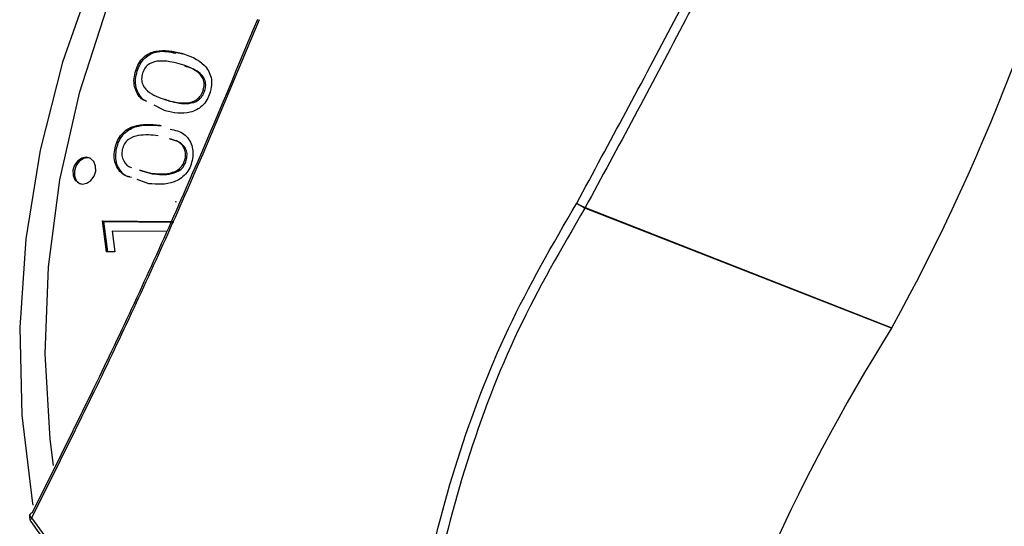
# Model space of a CAD drawing. Header units: millimetres. Extents: x 5 to 415, y 5 to 292.
# Tile 9 of 17: x 193.85 to 198.95, y 111.05 to 113.68. Entities that reach past the tile are written whole.
import ezdxf

# ---------------------------------------------------------------- set-up
doc = ezdxf.new("R2010")
doc.units = ezdxf.units.MM

msp = doc.modelspace()

# ---------------------------------------------------------------- linework, layer by layer
at = {"color": 7, "linetype": 'Continuous', "lineweight": 25}
for p, q in [((194.6852, 113.5049), (194.6929, 113.5019)), ((194.448, 113.4145), (194.4558, 113.4115)), ((194.8063, 113.3105), (194.7986, 113.3136)), ((194.6004, 113.2667), (194.624, 113.2566)), ((194.6004, 113.2667), (194.624, 113.2566)), ((194.624, 113.2566), (194.6162, 113.2596)), ((194.6017, 113.2057), (194.5437, 113.2354)), ((194.6017, 113.2057), (194.5437, 113.2354)), ((194.5877, 113.2138), (194.5514, 113.2323)), ((194.5877, 113.2138), (194.5514, 113.2323)), ((194.5724, 113.1318), (194.5802, 113.1288)), ((194.3414, 113.0138), (194.3491, 113.0108)), ((194.7122, 112.9555), (194.7045, 112.9586)), ((194.4656, 112.9001), (194.5256, 112.883)), ((194.4656, 112.9001), (194.5256, 112.883)), ((194.4733, 112.897), (194.5333, 112.88)), ((194.4733, 112.897), (194.5333, 112.88)), ((194.5333, 112.88), (194.5256, 112.883)), ((194.5157, 112.8284), (194.4563, 112.8496)), ((194.5157, 112.8284), (194.4563, 112.8496)), ((194.652, 112.7369), (194.6597, 112.7339)), ((198.3677, 112.0795), (196.7775, 112.7023)), ((196.7788, 112.7045), (198.369, 112.0817)), ((194.2756, 112.6363), (194.6387, 112.6327)), ((194.2967, 112.4758), (194.2756, 112.6363)), ((194.2756, 112.6363), (194.2833, 112.6333)), ((194.304, 112.4757), (194.2833, 112.6333)), ((194.2833, 112.6333), (194.6464, 112.6297)), ((194.3259, 112.5828), (194.3395, 112.4753)), ((194.6066, 112.5799), (194.3259, 112.5828)), ((194.3395, 112.4753), (194.2967, 112.4758))]:
    msp.add_line(p, q, dxfattribs=at)
at = {"color": 7, "linetype": 'Continuous', "lineweight": 25, "flags": 128}
for points in [[(199.3005, 116.5601), (198.9439, 116.7014), (198.5707, 116.7946), (198.1852, 116.8386), (197.7921, 116.833), (197.3957, 116.7777), (197.0008, 116.6735), (196.612, 116.5215), (196.2337, 116.3235), (195.8703, 116.0819), (195.5262, 115.7993), (195.2053, 115.4792), (194.9113, 115.1253), (194.6477, 114.7416), (194.4175, 114.3326), (194.2234, 113.9031), (194.0677, 113.4582), (193.9522, 113.0028), (193.8782, 112.5425), (193.8465, 112.0825), (193.8577, 111.6281), (193.9114, 111.1847), (193.9155, 111.1617)], [(199.2289, 116.4203), (198.8787, 116.5573), (198.5121, 116.6464), (198.1336, 116.6864), (197.7476, 116.6769), (197.359, 116.6179), (196.9722, 116.5102), (196.5921, 116.355), (196.2231, 116.1543), (195.8698, 115.9104), (195.5363, 115.6264), (195.2267, 115.3055), (194.9447, 114.9518), (194.6937, 114.5693), (194.4767, 114.1628), (194.2963, 113.7371), (194.1548, 113.2974), (194.0538, 112.8489), (193.9945, 112.3971), (193.9776, 111.9473), (194.0034, 111.5051), (194.0205, 111.3671)], [(199.2289, 116.4203), (198.8787, 116.5573), (198.5121, 116.6464), (198.1336, 116.6864), (197.7476, 116.6769), (197.359, 116.6179), (196.9722, 116.5102), (196.5921, 116.355), (196.2231, 116.1543), (195.8698, 115.9104), (195.5363, 115.6264), (195.2267, 115.3055), (194.9447, 114.9518), (194.6937, 114.5693), (194.4767, 114.1628), (194.2963, 113.7371), (194.1548, 113.2974), (194.0538, 112.8489), (193.9945, 112.3971), (193.9776, 111.9473), (194.0034, 111.5051), (194.0205, 111.3671)], [(199.2289, 116.4203), (198.8787, 116.5573), (198.5121, 116.6464), (198.1336, 116.6864), (197.7476, 116.6769), (197.359, 116.6179), (196.9722, 116.5102), (196.5921, 116.355), (196.2231, 116.1543), (195.8698, 115.9104), (195.5363, 115.6264), (195.2267, 115.3055), (194.9447, 114.9518), (194.6937, 114.5693), (194.4767, 114.1628), (194.2963, 113.7371), (194.1548, 113.2974), (194.0538, 112.8489), (193.9945, 112.3971), (193.9776, 111.9473), (194.0034, 111.5051), (194.0205, 111.3671)], [(194.2322, 112.8666), (194.2407, 112.8931), (194.2403, 112.92), (194.231, 112.9432), (194.2141, 112.9592), (194.1923, 112.9655), (194.1689, 112.9612), (194.1474, 112.947), (194.1311, 112.9249), (194.1226, 112.8984), (194.123, 112.8715), (194.1323, 112.8483), (194.1492, 112.8323), (194.171, 112.826), (194.1944, 112.8303), (194.2159, 112.8445), (194.2322, 112.8666)], [(194.2322, 112.8666), (194.2407, 112.8931), (194.2403, 112.92), (194.231, 112.9432), (194.2141, 112.9592), (194.1923, 112.9655), (194.1689, 112.9612), (194.1474, 112.947), (194.1311, 112.9249), (194.1226, 112.8984), (194.123, 112.8715), (194.1323, 112.8483), (194.1492, 112.8323), (194.171, 112.826), (194.1944, 112.8303), (194.2159, 112.8445), (194.2322, 112.8666)], [(194.2115, 112.9606), (194.2001, 112.9625), (194.1766, 112.9582), (194.1551, 112.9439), (194.1389, 112.9219), (194.1303, 112.8954), (194.1307, 112.8685), (194.1401, 112.8453), (194.1569, 112.8293), (194.1586, 112.8284)], [(194.2115, 112.9606), (194.2001, 112.9625), (194.1766, 112.9582), (194.1551, 112.9439), (194.1389, 112.9219), (194.1303, 112.8954), (194.1307, 112.8685), (194.1401, 112.8453), (194.1569, 112.8293), (194.1595, 112.8279)]]:
    msp.add_lwpolyline(points, dxfattribs=at)
at = {"color": 8, "linetype": 'Continuous', "lineweight": 25, "flags": 128}
for points in [[(193.9084, 111.0959), (193.9043, 111.1004), (193.9013, 111.105), (193.8997, 111.1093), (193.8995, 111.1132), (193.9003, 111.1159)], [(193.9084, 111.0959), (193.9057, 111.0925), (193.9037, 111.0892), (193.9023, 111.0862), (193.9017, 111.0836), (193.9018, 111.0813), (193.9025, 111.0798)]]:
    msp.add_lwpolyline(points, dxfattribs=at)
at = {"color": 7, "linetype": 'Continuous', "lineweight": 25}
for centre, radius, start, end in [((188.9502, 117.2745), 10.7555, 331.13097, 347.90064), ((196.8995, 112.9849), 0.3052, 237.3478, 246.7024), ((196.8643, 112.896), 0.2122, 232.4018, 245.8596), ((196.7411, 112.7253), 0.0431, 327.7805, 331.1255), ((206.6131, 106.8915), 9.7417, 147.82189, 164.72263), ((198.3313, 112.1025), 0.0431, 327.7805, 331.1255), ((193.9322, 111.0997), 0.0357, 152.9741, 213.8898), ((193.911, 111.1092), 0.0126, 86.2877, 147.7542), ((193.9073, 111.0832), 0.00586, 215.8325, 263.62)]:
    msp.add_arc(centre, radius, start, end, dxfattribs=at)
for points, knots in [([(196.7349, 112.7279), (196.905, 113.0419), (197.244, 113.6677), (197.7256, 114.6227), (198.0132, 115.2307), (198.159, 115.5389)], [0, 0, 0, 0, 0.331975, 0.66134, 1, 1, 1, 1]), ([(198.2, 115.5162), (198.0588, 115.2162), (197.7726, 114.6081), (197.2924, 113.6527), (196.9489, 113.0185), (196.7788, 112.7045)], [0, 0, 0, 0, 0.329591, 0.668008, 1, 1, 1, 1]), ([(195.0882, 113.6785), (194.9688, 113.3914), (194.7215, 112.7966), (194.3193, 111.9195), (194.0466, 111.373), (193.9084, 111.0959)], [0, 0, 0, 0, 0.315008, 0.652678, 1, 1, 1, 1]), ([(193.9118, 111.1218), (194.0449, 111.3886), (194.315, 111.9297), (194.7138, 112.799), (194.9624, 113.3973), (195.0807, 113.6819)], [0, 0, 0, 0, 0.3378683, 0.6850562, 1, 1, 1, 1]), ([(194.448, 113.4145), (194.4527, 113.4272), (194.4621, 113.4526), (194.4872, 113.4846), (194.5187, 113.5059), (194.5867, 113.5269), (194.6414, 113.5147), (194.6852, 113.5049)], [0, 0, 0, 0, 0.125278, 0.250323, 0.375437, 0.500778, 1, 1, 1, 1]), ([(194.448, 113.4145), (194.4527, 113.4272), (194.4621, 113.4526), (194.4872, 113.4846), (194.5187, 113.5059), (194.5867, 113.5269), (194.6414, 113.5147), (194.6852, 113.5049)], [0, 0, 0, 0, 0.125278, 0.250323, 0.375437, 0.500778, 1, 1, 1, 1]), ([(194.4558, 113.4115), (194.4605, 113.4242), (194.4699, 113.4496), (194.4949, 113.4816), (194.5264, 113.5029), (194.5945, 113.5239), (194.6492, 113.5116), (194.6929, 113.5019)], [0, 0, 0, 0, 0.125278, 0.250323, 0.375437, 0.500778, 1, 1, 1, 1]), ([(194.4558, 113.4115), (194.4605, 113.4242), (194.4699, 113.4496), (194.4949, 113.4816), (194.5264, 113.5028), (194.582, 113.5207), (194.6247, 113.5115), (194.6565, 113.5047)], [0, 0, 0, 0, 0.145233, 0.290196, 0.43524, 0.580546, 1, 1, 1, 1]), ([(194.6852, 113.5049), (194.7288, 113.49), (194.7834, 113.4714), (194.8265, 113.4143), (194.8404, 113.3793), (194.8432, 113.3387), (194.8364, 113.3118), (194.833, 113.2983)], [0, 0, 0, 0, 0.498699, 0.62415, 0.749428, 0.874633, 1, 1, 1, 1]), ([(194.6852, 113.5049), (194.7288, 113.49), (194.7834, 113.4714), (194.8265, 113.4143), (194.8404, 113.3793), (194.8432, 113.3387), (194.8364, 113.3118), (194.833, 113.2983)], [0, 0, 0, 0, 0.498699, 0.62415, 0.749428, 0.874633, 1, 1, 1, 1]), ([(194.673, 113.4502), (194.6398, 113.4582), (194.59, 113.4701), (194.5268, 113.4576), (194.4955, 113.4311), (194.4875, 113.4115), (194.4836, 113.4017)], [0, 0, 0, 0, 0.501075, 0.750336, 0.875149, 1, 1, 1, 1]), ([(194.673, 113.4502), (194.6398, 113.4582), (194.59, 113.4701), (194.5268, 113.4576), (194.4955, 113.4311), (194.4875, 113.4115), (194.4836, 113.4017)], [0, 0, 0, 0, 0.5010751, 0.7503356, 0.8751494, 1, 1, 1, 1]), ([(194.7986, 113.3136), (194.8009, 113.3236), (194.8056, 113.3436), (194.7966, 113.3818), (194.7528, 113.4257), (194.7049, 113.4404), (194.673, 113.4502)], [0, 0, 0, 0, 0.125056, 0.249934, 0.49899, 1, 1, 1, 1]), ([(194.7986, 113.3136), (194.8009, 113.3236), (194.8056, 113.3436), (194.7966, 113.3818), (194.7528, 113.4257), (194.7049, 113.4404), (194.673, 113.4502)], [0, 0, 0, 0, 0.125056, 0.249934, 0.49899, 1, 1, 1, 1]), ([(194.4991, 113.2581), (194.492, 113.261), (194.4741, 113.2684), (194.4555, 113.2965), (194.4403, 113.3314), (194.4375, 113.3732), (194.4445, 113.4008), (194.448, 113.4145)], [0, 0, 0, 0, 0.141518, 0.35638, 0.570892, 0.785295, 1, 1, 1, 1]), ([(194.5065, 113.2543), (194.4967, 113.2582), (194.4761, 113.2664), (194.4554, 113.2963), (194.4404, 113.3315), (194.4375, 113.3732), (194.4445, 113.4008), (194.448, 113.4145)], [0, 0, 0, 0, 0.183385, 0.387769, 0.591819, 0.795766, 1, 1, 1, 1]), ([(194.4995, 113.2588), (194.495, 113.2608), (194.4799, 113.2674), (194.4633, 113.2936), (194.4481, 113.3283), (194.4452, 113.3702), (194.4523, 113.3977), (194.4558, 113.4115)], [0, 0, 0, 0, 0.095206, 0.321659, 0.547743, 0.773713, 1, 1, 1, 1]), ([(194.4995, 113.2588), (194.495, 113.2608), (194.4799, 113.2674), (194.4633, 113.2936), (194.4481, 113.3283), (194.4452, 113.3702), (194.4523, 113.3977), (194.4558, 113.4115)], [0, 0, 0, 0, 0.095206, 0.321659, 0.547743, 0.773713, 1, 1, 1, 1]), ([(194.4836, 113.4017), (194.4812, 113.3912), (194.4764, 113.3703), (194.4863, 113.3304), (194.5327, 113.2854), (194.5828, 113.2699), (194.6162, 113.2596)], [0, 0, 0, 0, 0.124956, 0.249753, 0.498966, 1, 1, 1, 1]), ([(194.4836, 113.4017), (194.4812, 113.3912), (194.4764, 113.3703), (194.4863, 113.3304), (194.5327, 113.2854), (194.5828, 113.2699), (194.6162, 113.2596)], [0, 0, 0, 0, 0.124956, 0.249753, 0.498966, 1, 1, 1, 1]), ([(194.8063, 113.3105), (194.8087, 113.3205), (194.8133, 113.3406), (194.8043, 113.3787), (194.7669, 113.4172), (194.7269, 113.4299), (194.7028, 113.4376)], [0, 0, 0, 0, 0.142304, 0.284405, 0.567812, 1, 1, 1, 1]), ([(194.8063, 113.3105), (194.8087, 113.3205), (194.8133, 113.3406), (194.8043, 113.3787), (194.7669, 113.4172), (194.7269, 113.4299), (194.7028, 113.4376)], [0, 0, 0, 0, 0.1423036, 0.2844051, 0.5678122, 1, 1, 1, 1]), ([(194.833, 113.2983), (194.8283, 113.286), (194.8191, 113.2613), (194.7862, 113.2205), (194.7084, 113.183), (194.6444, 113.1966), (194.6017, 113.2057)], [0, 0, 0, 0, 0.125564, 0.250973, 0.500183, 1, 1, 1, 1]), ([(194.833, 113.2983), (194.8283, 113.286), (194.8191, 113.2613), (194.7862, 113.2205), (194.7084, 113.183), (194.6444, 113.1966), (194.6017, 113.2057)], [0, 0, 0, 0, 0.125564, 0.250973, 0.500183, 1, 1, 1, 1]), ([(194.6162, 113.2596), (194.6486, 113.2519), (194.697, 113.2404), (194.7588, 113.2567), (194.7874, 113.285), (194.7949, 113.304), (194.7986, 113.3136)], [0, 0, 0, 0, 0.500957, 0.749977, 0.874865, 1, 1, 1, 1]), ([(194.6162, 113.2596), (194.6486, 113.2519), (194.697, 113.2404), (194.7588, 113.2567), (194.7874, 113.285), (194.7949, 113.304), (194.7986, 113.3136)], [0, 0, 0, 0, 0.5009569, 0.7499769, 0.874865, 1, 1, 1, 1]), ([(194.624, 113.2566), (194.6563, 113.2489), (194.7047, 113.2373), (194.7665, 113.2536), (194.7951, 113.282), (194.8026, 113.301), (194.8063, 113.3105)], [0, 0, 0, 0, 0.500957, 0.749977, 0.874865, 1, 1, 1, 1]), ([(194.624, 113.2566), (194.6563, 113.2489), (194.7047, 113.2373), (194.7665, 113.2536), (194.7951, 113.282), (194.8026, 113.301), (194.8063, 113.3105)], [0, 0, 0, 0, 0.5009569, 0.7499769, 0.874865, 1, 1, 1, 1]), ([(194.3414, 113.0138), (194.3449, 113.0268), (194.352, 113.0529), (194.3745, 113.0873), (194.4043, 113.112), (194.471, 113.1412), (194.5274, 113.136), (194.5724, 113.1318)], [0, 0, 0, 0, 0.125287, 0.250312, 0.3754, 0.500744, 1, 1, 1, 1]), ([(194.3414, 113.0138), (194.3449, 113.0268), (194.352, 113.0529), (194.3745, 113.0873), (194.4043, 113.112), (194.471, 113.1412), (194.5274, 113.136), (194.5724, 113.1318)], [0, 0, 0, 0, 0.125287, 0.250312, 0.3754, 0.500744, 1, 1, 1, 1]), ([(194.3491, 113.0108), (194.3527, 113.0238), (194.3598, 113.0499), (194.3822, 113.0842), (194.412, 113.1089), (194.4787, 113.1381), (194.5351, 113.1329), (194.5802, 113.1288)], [0, 0, 0, 0, 0.125287, 0.250312, 0.3754, 0.500744, 1, 1, 1, 1]), ([(194.3491, 113.0108), (194.3527, 113.0238), (194.3598, 113.0499), (194.3822, 113.0842), (194.412, 113.1089), (194.4787, 113.1381), (194.5351, 113.1329), (194.5802, 113.1288)], [0, 0, 0, 0, 0.125287, 0.250312, 0.3754, 0.500744, 1, 1, 1, 1]), ([(194.6264, 113.1117), (194.6519, 113.1059), (194.6997, 113.0951), (194.7385, 113.0408), (194.7472, 112.9888), (194.7429, 112.9616), (194.7407, 112.948)], [0, 0, 0, 0, 0.363289, 0.680443, 0.840128, 1, 1, 1, 1]), ([(194.6264, 113.1117), (194.6519, 113.1059), (194.6997, 113.0951), (194.7385, 113.0408), (194.7472, 112.9888), (194.7429, 112.9616), (194.7407, 112.948)], [0, 0, 0, 0, 0.3632893, 0.6804435, 0.8401282, 1, 1, 1, 1]), ([(194.5652, 113.0768), (194.5309, 113.0804), (194.4796, 113.0858), (194.4169, 113.0659), (194.3877, 113.0359), (194.3815, 113.0158), (194.3784, 113.0057)], [0, 0, 0, 0, 0.501021, 0.750317, 0.875118, 1, 1, 1, 1]), ([(194.5652, 113.0768), (194.5309, 113.0804), (194.4796, 113.0858), (194.4169, 113.0659), (194.3877, 113.0359), (194.3815, 113.0158), (194.3784, 113.0057)], [0, 0, 0, 0, 0.501021, 0.750317, 0.875118, 1, 1, 1, 1]), ([(194.7045, 112.9586), (194.7059, 112.9687), (194.7088, 112.9889), (194.6961, 113.0249), (194.6648, 113.0518), (194.635, 113.0579), (194.6215, 113.0606)], [0, 0, 0, 0, 0.1772382, 0.3542686, 0.707307, 1, 1, 1, 1]), ([(194.7045, 112.9586), (194.7059, 112.9687), (194.7088, 112.9889), (194.6961, 113.0249), (194.6648, 113.0518), (194.635, 113.0579), (194.6215, 113.0606)], [0, 0, 0, 0, 0.177238, 0.354269, 0.707307, 1, 1, 1, 1]), ([(194.7122, 112.9555), (194.7136, 112.9656), (194.7165, 112.9858), (194.7038, 113.0219), (194.6725, 113.0487), (194.6427, 113.0548), (194.6292, 113.0576)], [0, 0, 0, 0, 0.177238, 0.354269, 0.707307, 1, 1, 1, 1]), ([(194.7122, 112.9555), (194.7136, 112.9656), (194.7165, 112.9858), (194.7038, 113.0219), (194.6725, 113.0487), (194.6427, 113.0548), (194.6292, 113.0576)], [0, 0, 0, 0, 0.177238, 0.354269, 0.707307, 1, 1, 1, 1]), ([(194.4179, 112.8632), (194.4067, 112.866), (194.3842, 112.8716), (194.3597, 112.8989), (194.3413, 112.9315), (194.3346, 112.9721), (194.3391, 112.9999), (194.3414, 113.0138)], [0, 0, 0, 0, 0.197263, 0.398158, 0.598756, 0.799215, 1, 1, 1, 1]), ([(194.4179, 112.8632), (194.4067, 112.866), (194.3842, 112.8716), (194.3597, 112.8989), (194.3413, 112.9315), (194.3346, 112.9721), (194.3391, 112.9999), (194.3414, 113.0138)], [0, 0, 0, 0, 0.197263, 0.398158, 0.598756, 0.799215, 1, 1, 1, 1]), ([(194.4257, 112.8602), (194.4145, 112.863), (194.3919, 112.8686), (194.3674, 112.8959), (194.349, 112.9285), (194.3424, 112.969), (194.3469, 112.9968), (194.3491, 113.0108)], [0, 0, 0, 0, 0.197263, 0.398158, 0.598756, 0.799215, 1, 1, 1, 1]), ([(194.4257, 112.8602), (194.4145, 112.863), (194.3919, 112.8686), (194.3674, 112.8959), (194.349, 112.9285), (194.3424, 112.969), (194.3469, 112.9968), (194.3491, 113.0108)], [0, 0, 0, 0, 0.197263, 0.398158, 0.598756, 0.799215, 1, 1, 1, 1]), ([(194.3784, 113.0057), (194.3769, 112.995), (194.374, 112.9738), (194.3881, 112.937), (194.4089, 112.9161), (194.426, 112.9113), (194.4264, 112.9112)], [0, 0, 0, 0, 0.247246, 0.494189, 0.986943, 1, 1, 1, 1]), ([(194.3784, 113.0057), (194.3769, 112.995), (194.374, 112.9738), (194.3881, 112.937), (194.4089, 112.9161), (194.426, 112.9113), (194.4264, 112.9112)], [0, 0, 0, 0, 0.247246, 0.494189, 0.986943, 1, 1, 1, 1]), ([(194.7407, 112.948), (194.7371, 112.9353), (194.73, 112.9099), (194.7006, 112.8659), (194.6255, 112.8195), (194.5596, 112.8248), (194.5157, 112.8284)], [0, 0, 0, 0, 0.125575, 0.250984, 0.500187, 1, 1, 1, 1]), ([(194.7407, 112.948), (194.7371, 112.9353), (194.73, 112.9099), (194.7006, 112.8659), (194.6255, 112.8195), (194.5596, 112.8248), (194.5157, 112.8284)], [0, 0, 0, 0, 0.125575, 0.250984, 0.500187, 1, 1, 1, 1]), ([(194.5256, 112.883), (194.5589, 112.8795), (194.6088, 112.8742), (194.6696, 112.8979), (194.6959, 112.9292), (194.7016, 112.9488), (194.7045, 112.9586)], [0, 0, 0, 0, 0.500976, 0.74994, 0.874861, 1, 1, 1, 1]), ([(194.5256, 112.883), (194.5589, 112.8795), (194.6088, 112.8742), (194.6696, 112.8979), (194.6959, 112.9292), (194.7016, 112.9488), (194.7045, 112.9586)], [0, 0, 0, 0, 0.500976, 0.74994, 0.874861, 1, 1, 1, 1]), ([(194.5333, 112.88), (194.5666, 112.8765), (194.6166, 112.8712), (194.6773, 112.8949), (194.7036, 112.9262), (194.7093, 112.9457), (194.7122, 112.9555)], [0, 0, 0, 0, 0.500976, 0.74994, 0.874861, 1, 1, 1, 1]), ([(194.5333, 112.88), (194.5666, 112.8765), (194.6166, 112.8712), (194.6773, 112.8949), (194.7036, 112.9262), (194.7093, 112.9457), (194.7122, 112.9555)], [0, 0, 0, 0, 0.500976, 0.74994, 0.874861, 1, 1, 1, 1]), ([(195.8492, 109.9755), (195.8733, 110.2145), (195.922, 110.6958), (196.1045, 111.4014), (196.3647, 112.0894), (196.6108, 112.5139), (196.7349, 112.7279)], [0, 0, 0, 0, 0.247812, 0.499093, 0.747524, 1, 1, 1, 1]), ([(196.7775, 112.7023), (196.6564, 112.4938), (196.4121, 112.0732), (196.155, 111.3943), (195.9732, 110.6909), (195.9255, 110.2136), (195.9014, 109.9731)], [0, 0, 0, 0, 0.248354, 0.500816, 0.748597, 1, 1, 1, 1]), ([(193.9084, 111.0959), (193.9816, 110.9941), (194.1294, 110.7886), (194.4046, 110.5091), (194.7276, 110.2615), (195.0922, 110.0796), (195.4706, 109.974), (195.7218, 109.975), (195.8492, 109.9755)], [0, 0, 0, 0, 0.142217, 0.286971, 0.462657, 0.643718, 0.819335, 1, 1, 1, 1]), ([(195.8692, 109.9444), (195.7975, 109.9423), (195.6461, 109.938), (195.3915, 109.9722), (195.1422, 110.0436), (194.9312, 110.1377), (194.7289, 110.2498), (194.5555, 110.3709), (194.3921, 110.5102), (194.2825, 110.6146), (194.1635, 110.741), (194.0361, 110.8923), (193.95, 111.0154), (193.9066, 111.0774)], [0, 0, 0, 0, 0.100647, 0.212325, 0.356207, 0.45148, 0.515149, 0.652551, 0.713135, 0.773699, 0.831756, 0.915334, 1, 1, 1, 1])]:
    msp.add_open_spline(points, degree=3, knots=knots, dxfattribs=at)

doc.saveas('drawing.dxf')
